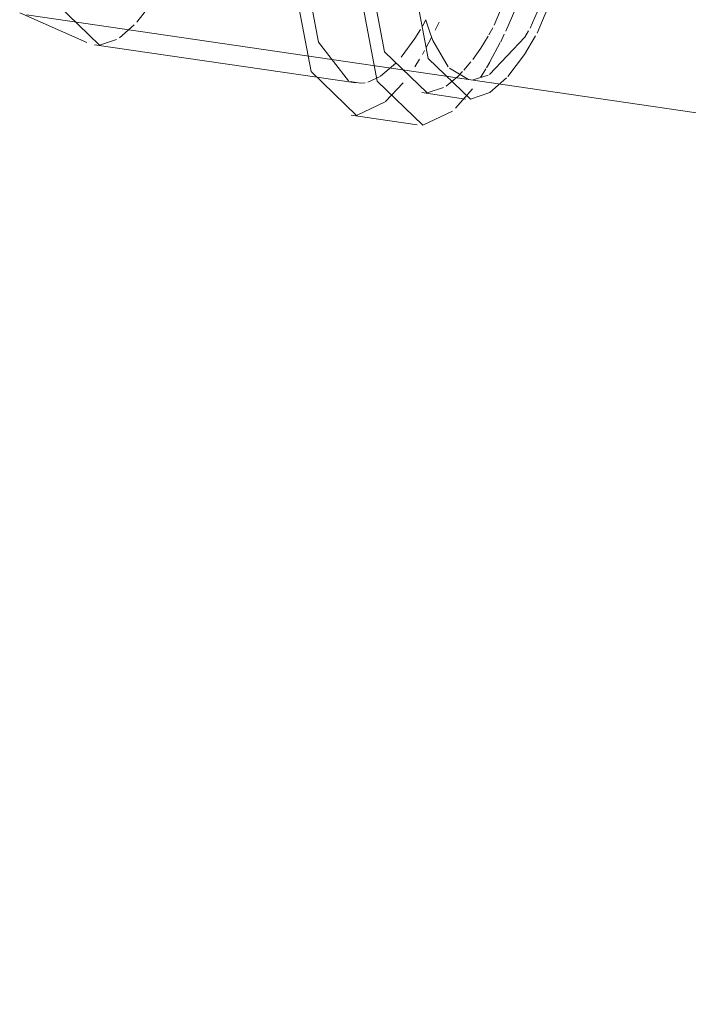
# Model space of a CAD drawing. Header units: millimetres. Extents: x -121 to 34184, y -147 to 33428.
# Tile 3 of 256: x 9415 to 9504, y 19994 to 20124. Entities that reach past the tile are written whole.
import ezdxf

# ---------------------------------------------------------------- set-up
doc = ezdxf.new("R2010")
doc.units = ezdxf.units.MM
doc.layers.add('P-PIPE-____-OTLN', color=3, linetype='Continuous', lineweight=20)

# ---------------------------------------------------------------- blocks, each defined once
blk = doc.blocks.new('ADSK_ППР_Отвод канализационный_Составной - Отвод раструбный-V8-_3D_ копия 1')
at = {"layer": 'P-PIPE-____-OTLN', "color": 10}
for p, q in [((7456.49, 20122.46), (7458.53, 20127.14)), ((7407.82, 20123.65), (7409.41, 20125.68)), ((7405.54, 20121.61), (7407.49, 20123.3)), ((7445.49, 20123.13), (7445.96, 20123.97)), ((7447.19, 20122.61), (7447.7, 20123.64)), ((7454.26, 20121.99), (7454.76, 20122.89)), ((7444.48, 20121.5), (7445.22, 20122.68)), ((7445.99, 20120.32), (7446.69, 20121.63)), ((7453.2, 20120.23), (7454.16, 20121.82)), ((7455.82, 20121.08), (7456.29, 20122.06)), ((7442.69, 20119.05), (7444.48, 20121.5)), ((7454.39, 20118.42), (7455.75, 20120.96)), ((7445.48, 20119.41), (7445.77, 20119.92)), ((7452.12, 20118.73), (7453.2, 20120.23)), ((7439.96, 20116.52), (7441.98, 20118.26)), ((7444.48, 20117.75), (7445.11, 20118.79)), ((7450.95, 20117.31), (7451.87, 20118.41)), ((7453.93, 20117.64), (7454.36, 20118.36)), ((7448.61, 20115.23), (7450.16, 20116.49)), ((7450.16, 20116.49), (7450.78, 20117.13)), ((7453.16, 20116.41), (7453.22, 20116.51)), ((7453.22, 20116.51), (7453.86, 20117.52))]:
    blk.add_line(p, q, dxfattribs=at)
at = {"layer": 'P-PIPE-____-OTLN', "color": 22}
for p, q in [((7392.37, 20124.88), (7401.25, 20120.96)), ((7446.49, 20122.2), (7446.86, 20121.22)), ((7402.22, 20120.68), (7436.71, 20115.64)), ((7445.42, 20114.36), (7451.17, 20113.52)), ((7436.08, 20111.38), (7444.8, 20110.11))]:
    blk.add_line(p, q, dxfattribs=at)
at = {"layer": 'P-PIPE-____-OTLN', "color": 9}
for p, q in [((7445.95, 20123.92), (7446.49, 20122.2)), ((7454.35, 20116.77), (7458.98, 20121.7)), ((7458.95, 20119.39), (7460.42, 20121.84)), ((7458.98, 20121.7), (7459.47, 20122.51)), ((7402.89, 20120.64), (7405.13, 20121.35)), ((7446.86, 20121.22), (7448.89, 20117.77)), ((7456.77, 20116.5), (7458.95, 20119.39)), ((7438.28, 20115.74), (7439.91, 20116.49)), ((7449.05, 20117.59), (7451.56, 20116.1)), ((7452.19, 20116.06), (7454.18, 20116.68)), ((7440.64, 20113.18), (7442.95, 20115.65)), ((7454.39, 20114.38), (7456.59, 20116.3)), ((7446.1, 20114.33), (7448.28, 20115.03)), ((7449.87, 20112.31), (7452.08, 20114.86)), ((7436.81, 20111.35), (7440.58, 20113.13))]:
    blk.add_line(p, q, dxfattribs=at)
at = {"layer": 'P-PIPE-____-OTLN', "color": 22}
for points in [[(7411.1, 20228.8, 0), (7403.88, 20212.78, 0), (7397.99, 20189.8, 0), (7394.58, 20164.42, 0), (7394.34, 20141.66, 0), (7397.3, 20126.04, 0), (7402.89, 20120.64, 0)], [(7445.63, 20227.58, 0), (7437.88, 20210.36, 0), (7431.54, 20185.66, 0), (7427.88, 20158.39, 0), (7427.62, 20133.93, 0), (7430.8, 20117.14, 0), (7436.81, 20111.35, 0)], [(7454.35, 20226.31, 0), (7446.6, 20209.08, 0), (7440.26, 20184.39, 0), (7436.6, 20157.11, 0), (7436.34, 20132.66, 0), (7439.52, 20115.87, 0), (7445.53, 20110.07, 0), (7449.45, 20111.93, 0)], [(7454.31, 20222.49, 0), (7447.09, 20206.46, 0), (7441.2, 20183.48, 0), (7437.79, 20158.1, 0), (7437.55, 20135.35, 0), (7440.51, 20119.73, 0), (7446.1, 20114.33, 0)], [(7460.05, 20221.65, 0), (7452.84, 20205.62, 0), (7446.95, 20182.64, 0), (7443.54, 20157.26, 0), (7443.3, 20134.51, 0), (7446.26, 20118.88, 0), (7451.85, 20113.49, 0), (7454.39, 20114.38, 0)]]:
    blk.add_polyline3d(points, dxfattribs=at)
at = {"layer": 'P-PIPE-____-OTLN', "color": 9}
for points in [[(7459.69, 20122.88, 0), (7465.86, 20137, 0), (7471.49, 20158.94, 0), (7474.72, 20182.85, 0)], [(7460.63, 20122.22, 0), (7466.16, 20135.41, 0), (7472.06, 20158.39, 0), (7475.46, 20183.77, 0)], [(7429.07, 20159.38, 0), (7428.83, 20136.62, 0), (7431.79, 20121, 0), (7435.75, 20115.91, 0)], [(7435.92, 20115.84, 0), (7437.38, 20115.6, 0), (7437.94, 20115.66, 0)]]:
    blk.add_polyline3d(points, dxfattribs=at)
at = {"layer": 'P-PIPE-____-OTLN', "color": 10}
blk.add_polyline3d([(7454.96, 20123.26, 0), (7460.41, 20136.25, 0), (7466.2, 20158.7, 0)], dxfattribs=at)

msp = doc.modelspace()

# ---------------------------------------------------------------- linework, layer by layer
at = {"layer": 'P-PIPE-____-OTLN', "color": 22}
msp.add_line((9416.31, 20124.61), (10309.48, 19994.08), dxfattribs=at)

# ---------------------------------------------------------------- block references
at = {"layer": 'P-PIPE-____-OTLN', "color": 9}
msp.add_blockref('ADSK_ППР_Отвод канализационный_Составной - Отвод раструбный-V8-_3D_ копия 1', (2023.02, 0), dxfattribs=at)

doc.saveas('drawing.dxf')
